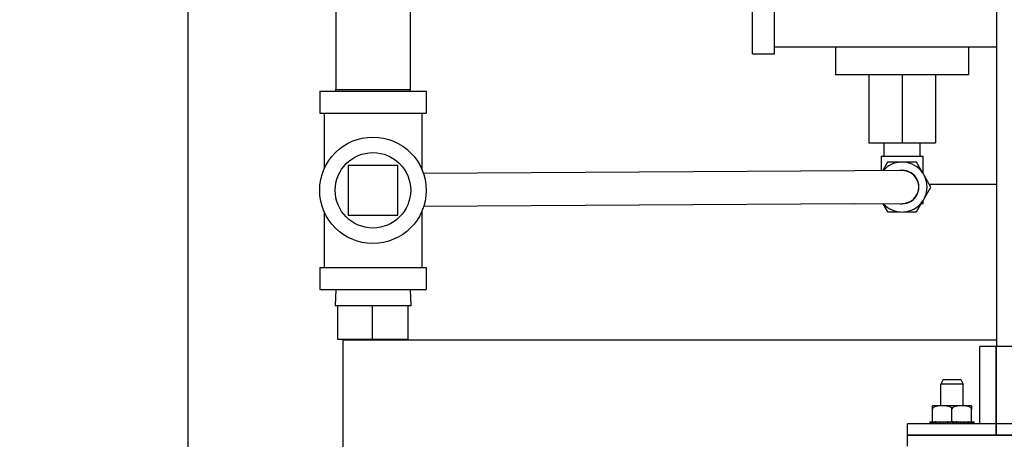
# Model space of a CAD drawing. Header units: inches. Extents: x 18 to 846, y -44 to 561.
# Tile 42 of 256: x 101.52 to 112.61, y 126.77 to 131.51. Entities that reach past the tile are written whole.
import ezdxf

# ---------------------------------------------------------------- set-up
doc = ezdxf.new("R2010")
doc.units = ezdxf.units.IN
doc.header["$LTSCALE"] = 24
doc.header["$MEASUREMENT"] = 0
doc.layers.add('Dimension (ANSI)', color=7, linetype='Continuous', lineweight=25)
doc.layers.add('Visible (ANSI)', color=7, linetype='Continuous', lineweight=30)
doc.styles.add('Note Text (ANSI)', font='tahoma.ttf')
doc.dimstyles.new('SB Fraction-16 (ANSI)', dxfattribs={"dimscale": 24, "dimtxt": 0.125, "dimasz": 0.098425, "dimexe": 0.125, "dimexo": 0.0625, "dimgap": 0.031496, "dimtad": 0, "dimtih": 1, "dimtoh": 1, "dimdec": 4, "dimrnd": 1e-08, "dimzin": 0, "dimdsep": 46, "dimlunit": 5, "dimtxsty": 'Note Text (ANSI)', "dimcen": 0.09, "dimdle": 0.393701, "dimclrd": 256, "dimclre": 256, "dimclrt": 256, "dimadec": 0, "dimazin": 3, "dimtfac": 0.96, "dimtofl": 0, "dimtmove": 0, "dimatfit": 3, "dimfxl": 1, "dimfrac": 2, "dimtolj": 1, "dimtzin": 12, "dimlwd": -1, "dimlwe": -1, "dimarcsym": 0})

# ---------------------------------------------------------------- blocks, each defined once
blk = doc.blocks.new('*D15')
at = {"layer": 'Defpoints', "color": 0, "transparency": 16777216}
for p in [(120.789, 378.582), (45.556, 94.87), (90.664, 94.87)]:
    blk.add_point(p, dxfattribs=at)
at = {"layer": 'Dimension (ANSI)', "transparency": 16777216}
for p, q in [((119.289, 378.582), (42.556, 378.582)), ((45.556, 376.219), (45.556, 240.375)), ((45.556, 97.232), (45.556, 235.076)), ((89.164, 94.87), (42.556, 94.87))]:
    blk.add_line(p, q, dxfattribs=at)
for points in [[(45.162, 376.219), (45.95, 376.219), (45.556, 378.582)], [(45.162, 97.232), (45.95, 97.232), (45.556, 94.87)]]:
    blk.add_solid(points, dxfattribs=at)
at = {"layer": 'Dimension (ANSI)', "transparency": 16777216, "insert": (36.416, 239.62), "char_height": 3, "attachment_point": 1, "style": 'Note Text (ANSI)'}
blk.add_mtext('\\A1;283 11/16', dxfattribs=at)

msp = doc.modelspace()

# ---------------------------------------------------------------- linework, layer by layer
at = {"layer": 'Visible (ANSI)'}
for p, q in [((112.52473, 140.32587), (112.52473, 127.81899)), ((103.41374, 133.75954), (103.41374, 108.966)), ((109.77473, 131.12115), (109.77473, 132.69399)), ((110.02473, 131.12115), (110.02473, 132.69399)), ((105.07887, 131.93397), (105.07887, 130.71561)), ((105.91887, 131.93397), (105.91887, 130.71561)), ((112.52473, 131.19399), (110.02473, 131.19399)), ((110.71223, 131.19399), (110.71223, 130.88149)), ((112.21223, 131.19399), (112.21223, 130.88149)), ((109.77473, 131.12115), (110.02473, 131.12115)), ((112.21223, 130.88149), (110.71223, 130.88149)), ((111.08723, 130.88149), (111.08723, 130.11649)), ((111.46223, 130.88149), (111.46223, 130.11649)), ((111.83723, 130.88149), (111.83723, 130.11649)), ((104.89887, 130.69979), (106.09887, 130.69979)), ((104.89887, 130.69979), (104.89887, 130.44979)), ((105.07887, 130.71561), (105.91887, 130.71561)), ((105.07936, 130.69979), (105.07887, 130.71561)), ((105.91838, 130.69979), (105.91887, 130.71561)), ((106.09887, 130.69979), (106.09887, 130.44979)), ((104.89887, 130.44979), (106.09887, 130.44979)), ((104.94887, 130.44979), (104.94887, 129.81958)), ((106.04887, 130.44979), (106.04887, 129.81958)), ((111.08723, 130.11649), (111.46223, 130.11649)), ((111.25973, 129.96049), (111.25973, 130.11649)), ((111.46223, 130.11649), (111.83723, 130.11649)), ((111.66473, 129.96049), (111.66473, 130.11649)), ((111.69923, 129.96049), (111.22523, 129.96049)), ((111.22523, 129.96049), (111.22523, 129.80278)), ((111.69923, 129.76957), (111.69923, 129.96049)), ((105.21887, 129.85979), (105.21887, 129.29979)), ((105.77887, 129.85979), (105.21887, 129.85979)), ((105.77887, 129.29979), (105.77887, 129.85979)), ((111.29971, 129.89824), (111.24466, 129.8029)), ((111.44545, 129.89824), (111.29971, 129.89824)), ((111.62476, 129.89824), (111.47902, 129.89824)), ((111.69762, 129.77203), (111.62476, 129.89824)), ((110.92833, 129.80094), (106.06765, 129.77082)), ((111.46107, 129.80424), (110.92833, 129.80094)), ((111.78728, 129.61674), (111.71441, 129.74296)), ((111.71441, 129.49053), (111.78728, 129.61674)), ((112.52473, 129.644), (111.77154, 129.644)), ((110.93065, 129.42595), (106.06997, 129.39583)), ((110.93065, 129.42595), (111.46339, 129.42925)), ((111.24621, 129.4279), (111.29971, 129.33524)), ((111.62476, 129.33524), (111.69762, 129.46146)), ((111.67903, 129.42924), (111.69923, 129.42924)), ((111.69923, 129.42924), (111.69923, 129.46392)), ((104.94887, 129.34), (104.94887, 128.70979)), ((105.21887, 129.29979), (105.77887, 129.29979)), ((106.04887, 129.34), (106.04887, 128.70979)), ((111.29971, 129.33524), (111.44545, 129.33524)), ((111.47902, 129.33524), (111.62476, 129.33524)), ((104.89887, 128.70979), (106.09887, 128.70979)), ((104.89887, 128.70979), (104.89887, 128.45979)), ((106.09887, 128.70979), (106.09887, 128.45979)), ((104.89887, 128.45979), (106.09887, 128.45979)), ((105.07937, 128.45979), (105.07359, 128.27479)), ((105.91837, 128.45979), (105.92416, 128.27479)), ((105.92416, 128.27479), (105.07359, 128.27479)), ((105.10292, 127.89479), (105.10292, 128.27479)), ((105.49394, 127.89479), (105.49394, 128.27479)), ((105.89482, 127.89479), (105.89482, 128.27479)), ((105.49394, 127.89479), (105.10292, 127.89479)), ((105.16374, 127.894), (112.52473, 127.894)), ((105.16374, 108.966), (105.16374, 127.894)), ((105.89482, 127.89479), (105.49394, 127.89479)), ((112.52473, 127.81899), (112.3383, 127.81899)), ((112.3383, 126.94399), (112.3383, 127.81899)), ((113.50153, 127.81899), (112.52433, 127.81899)), ((112.52433, 126.94399), (112.52433, 127.81899)), ((112.52473, 126.94399), (112.52473, 127.81899)), ((111.9268, 127.44373), (111.89973, 127.39373)), ((112.14973, 127.39373), (111.89973, 127.39373)), ((111.89973, 127.14899), (111.89973, 127.39373)), ((111.9268, 127.44373), (112.12267, 127.44373)), ((112.12267, 127.44373), (112.14973, 127.39373)), ((112.14973, 127.14899), (112.14973, 127.39373)), ((111.80598, 127.10899), (111.80598, 127.14852)), ((111.80598, 126.96899), (111.80598, 127.10899)), ((112.23732, 127.14899), (111.81214, 127.14899)), ((112.02473, 126.96899), (112.02473, 127.10899)), ((112.24348, 127.14852), (112.24348, 127.10899)), ((112.24348, 126.96899), (112.24348, 127.10899)), ((111.77518, 126.96899), (111.77518, 126.94399)), ((111.77518, 126.96899), (111.7781, 126.96899)), ((111.7781, 126.96899), (111.78478, 126.96899)), ((111.7781, 126.94399), (111.7781, 126.96899)), ((111.78478, 126.96899), (111.78478, 126.94399)), ((111.78478, 126.96899), (111.79339, 126.96899)), ((111.79339, 126.96899), (111.80598, 126.96899)), ((111.79339, 126.94399), (111.79339, 126.96899)), ((111.81054, 126.96899), (111.80598, 126.96899)), ((111.8064, 126.96899), (111.8064, 126.94399)), ((111.81054, 126.96899), (111.82027, 126.96899)), ((111.82027, 126.96899), (111.83307, 126.96899)), ((111.82027, 126.94399), (111.82027, 126.96899)), ((111.83898, 126.96899), (111.83307, 126.96899)), ((111.83898, 126.96899), (111.83898, 126.94399)), ((111.83898, 126.96899), (111.85741, 126.96899)), ((111.85741, 126.96899), (111.88087, 126.96899)), ((111.85741, 126.94399), (111.85741, 126.96899)), ((111.88087, 126.96899), (111.88087, 126.94399)), ((111.88087, 126.96899), (111.90294, 126.96899)), ((111.90294, 126.96899), (111.92773, 126.96899)), ((111.90294, 126.94399), (111.90294, 126.96899)), ((111.92773, 126.96899), (111.92997, 126.96899)), ((111.92773, 126.96899), (111.92773, 126.94399)), ((111.92997, 126.96899), (111.92997, 126.94399)), ((111.92997, 126.96899), (111.95458, 126.96899)), ((111.95458, 126.96899), (111.97142, 126.96899)), ((111.95458, 126.94399), (111.95458, 126.96899)), ((111.9772, 126.96899), (111.97142, 126.96899)), ((111.97498, 126.96899), (111.97498, 126.94399)), ((111.9772, 126.96899), (111.98383, 126.96899)), ((111.98383, 126.96899), (111.98383, 126.94399)), ((111.98383, 126.96899), (112.00973, 126.96899)), ((112.00973, 126.96899), (112.01216, 126.96899)), ((112.00973, 126.94399), (112.00973, 126.96899)), ((112.02473, 126.96899), (112.01216, 126.96899)), ((112.02473, 126.96899), (112.02473, 126.94399)), ((112.0373, 126.96899), (112.02473, 126.96899)), ((112.0373, 126.96899), (112.03973, 126.96899)), ((112.03973, 126.96899), (112.03973, 126.94399)), ((112.03973, 126.96899), (112.06564, 126.96899)), ((112.06564, 126.96899), (112.07226, 126.96899)), ((112.06564, 126.94399), (112.06564, 126.96899)), ((112.07805, 126.96899), (112.07226, 126.96899)), ((112.07448, 126.96899), (112.07448, 126.94399)), ((112.07805, 126.96899), (112.09489, 126.96899)), ((112.09489, 126.96899), (112.09489, 126.94399)), ((112.09489, 126.96899), (112.11949, 126.96899)), ((112.11949, 126.96899), (112.12173, 126.96899)), ((112.11949, 126.94399), (112.11949, 126.96899)), ((112.12173, 126.96899), (112.14652, 126.96899)), ((112.12173, 126.96899), (112.12173, 126.94399)), ((112.14652, 126.96899), (112.14652, 126.94399)), ((112.14652, 126.96899), (112.1686, 126.96899)), ((112.1686, 126.96899), (112.19205, 126.96899)), ((112.1686, 126.94399), (112.1686, 126.96899)), ((112.19205, 126.96899), (112.19205, 126.94399)), ((112.19205, 126.96899), (112.21048, 126.96899)), ((112.21048, 126.94399), (112.21048, 126.96899)), ((112.21639, 126.96899), (112.21048, 126.96899)), ((112.21639, 126.96899), (112.22919, 126.96899)), ((112.22919, 126.96899), (112.22919, 126.94399)), ((112.22919, 126.96899), (112.23892, 126.96899)), ((112.24348, 126.96899), (112.23892, 126.96899)), ((112.24306, 126.94399), (112.24306, 126.96899)), ((112.24348, 126.96899), (112.25608, 126.96899)), ((112.25608, 126.96899), (112.25608, 126.94399)), ((112.25608, 126.96899), (112.26469, 126.96899)), ((112.26469, 126.96899), (112.27136, 126.96899)), ((112.26469, 126.94399), (112.26469, 126.96899)), ((112.27136, 126.96899), (112.27136, 126.94399)), ((112.27136, 126.96899), (112.27428, 126.96899)), ((112.27428, 126.94399), (112.27428, 126.96899)), ((112.52473, 126.94399), (111.52473, 126.94399)), ((111.52473, 126.81899), (111.52473, 126.94399)), ((128.88333, 126.94399), (112.52433, 126.94399)), ((112.52433, 126.81899), (112.52433, 126.94399)), ((112.52473, 126.81899), (112.52473, 126.94399)), ((112.52473, 126.81899), (111.52473, 126.81899)), ((128.88373, 126.81333), (111.52473, 126.81333)), ((111.52473, 126.69373), (111.52473, 126.81333)), ((111.89973, 126.81333), (111.89973, 126.81899)), ((112.14973, 126.81333), (112.14973, 126.81899)), ((128.88333, 126.81899), (112.52433, 126.81899))]:
    msp.add_line(p, q, dxfattribs=at)
for radius in [0.6, 0.42529]:
    msp.add_circle((105.49887, 129.57979), radius, dxfattribs=at)
for centre, radius, start, end in [((111.46223, 129.61674), 0.282, 93.412418, 138.680845), ((111.46223, 129.61674), 0.282, 86.587582, 93.412418), ((111.46223, 129.61674), 0.282, 33.412418, 86.587582), ((111.46223, 129.61674), 0.1895, 262.023365, 98.686654), ((111.46223, 129.61674), 0.1875, 270.35501, 90.35501), ((111.46223, 129.61674), 0.282, 26.587582, 33.412418), ((111.46223, 129.61674), 0.282, 333.412418, 26.587582), ((111.46223, 129.61674), 0.282, 222.029174, 266.587582), ((111.46223, 129.61674), 0.282, 273.412418, 326.587582), ((111.46223, 129.61674), 0.282, 326.587582, 333.412418), ((111.46223, 129.61674), 0.282, 266.587582, 273.412418), ((111.81214, 127.10899), 0.04, 90, 98.857727), ((112.23732, 127.10899), 0.04, 81.142273, 90)]:
    msp.add_arc(centre, radius, start, end, dxfattribs=at)
for points in [[(112.02473, 127.10899), (112.02473, 127.11217), (112.02389, 127.11586), (112.02098, 127.12249), (112.01802, 127.12629), (112.01042, 127.13339), (112.00383, 127.13701), (111.98564, 127.14425), (111.97152, 127.14626), (111.94295, 127.14838), (111.92851, 127.14852), (111.90221, 127.14852), (111.88776, 127.14838), (111.85919, 127.14626), (111.84507, 127.14425), (111.82689, 127.13701), (111.82029, 127.13339), (111.81269, 127.12629), (111.80973, 127.12249), (111.80682, 127.11586), (111.80598, 127.11217), (111.80598, 127.10899)], [(112.24348, 127.10899), (112.24348, 127.11217), (112.24264, 127.11586), (112.23973, 127.12249), (112.23677, 127.12629), (112.22917, 127.13339), (112.22258, 127.13701), (112.20439, 127.14425), (112.19027, 127.14626), (112.1617, 127.14838), (112.14726, 127.14852), (112.12096, 127.14852), (112.10651, 127.14838), (112.07794, 127.14626), (112.06382, 127.14425), (112.04564, 127.13701), (112.03904, 127.13339), (112.03144, 127.12629), (112.02848, 127.12249), (112.02557, 127.11586), (112.02473, 127.11217), (112.02473, 127.10899)]]:
    msp.add_open_spline(points, degree=3, knots=[-1.02484287, -1.02484287, -1.02484287, -1.02484287, -1.000634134, -1.000634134, -0.968185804, -0.968185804, -0.914627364, -0.914627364, -0.798927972, -0.798927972, -0.68322858, -0.68322858, -0.567529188, -0.567529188, -0.451829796, -0.451829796, -0.398271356, -0.398271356, -0.365823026, -0.365823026, -0.34161429, -0.34161429, -0.34161429, -0.34161429], dxfattribs=at)

# ---------------------------------------------------------------- dimensions: what is measured, and where the dimension line sits
at = {"layer": 'Dimension (ANSI)'}
dim = msp.add_linear_dim(base=(45.55597, 94.8698), p1=(120.78874, 378.5815), p2=(90.66374, 94.8698), angle=270, dimstyle='SB Fraction-16 (ANSI)', override={"dimgap": 0.031496, "dimdec": 4, "dimtol": 0, "dimlim": 0, "dimtp": 0, "dimtm": 0, "dimtdec": 2, "dimatfit": 1}, dxfattribs=at)
dim.commit()
dim.dimension.update_dxf_attribs({"geometry": '*D15', "text_midpoint": (45.55597, 237.72565), "dimtype": 160})

doc.saveas('drawing.dxf')
